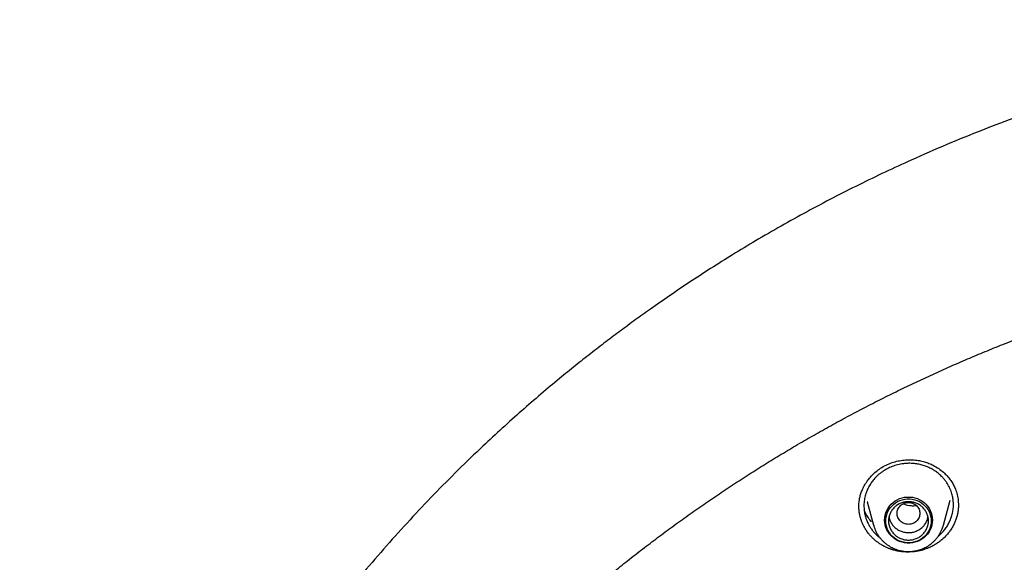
# Model space of a CAD drawing. Header units: millimetres. Extents: x 8 to 849, y 12 to 2010.
# Tile 89 of 113: x 359 to 394, y 1876 to 1895. Entities that reach past the tile are written whole.
import ezdxf

# ---------------------------------------------------------------- set-up
doc = ezdxf.new("R2010")
doc.units = ezdxf.units.MM

msp = doc.modelspace()

# ---------------------------------------------------------------- linework, layer by layer
at = {"color": 7, "linetype": 'Continuous', "lineweight": 30}
for p, q in [((391.668, 1877.409), (391.905, 1878.286)), ((388.998, 1878.237), (389.221, 1877.409)), ((389.002, 1878.23), (388.999, 1878.237)), ((392.197, 1878.118), (392.197, 1878.113))]:
    msp.add_line(p, q, dxfattribs=at)
at = {"color": 7, "linetype": 'Continuous', "lineweight": 30, "flags": 128}
for points in [[(389.604, 1877.593), (389.609, 1877.681), (389.624, 1877.767), (389.648, 1877.852), (389.682, 1877.933), (389.725, 1878.011), (389.776, 1878.083), (389.835, 1878.15), (389.901, 1878.211), (389.973, 1878.264), (390.051, 1878.309), (390.134, 1878.346), (390.22, 1878.374), (390.309, 1878.392), (390.399, 1878.402), (390.49, 1878.402), (390.581, 1878.392), (390.669, 1878.374), (390.756, 1878.346), (390.838, 1878.309), (390.916, 1878.264), (390.989, 1878.211), (391.055, 1878.15), (391.114, 1878.083), (391.165, 1878.011), (391.207, 1877.933), (391.241, 1877.852), (391.265, 1877.767), (391.28, 1877.681), (391.285, 1877.593), (391.28, 1877.506), (391.265, 1877.419), (391.241, 1877.335), (391.207, 1877.253), (391.165, 1877.176), (391.114, 1877.103), (391.055, 1877.036), (390.989, 1876.976), (390.916, 1876.923), (390.838, 1876.878), (390.756, 1876.841), (390.669, 1876.813), (390.581, 1876.794), (390.49, 1876.785), (390.399, 1876.785), (390.309, 1876.794), (390.22, 1876.813), (390.134, 1876.841), (390.051, 1876.878), (389.973, 1876.923), (389.901, 1876.976), (389.835, 1877.036), (389.776, 1877.103), (389.725, 1877.176), (389.682, 1877.253), (389.648, 1877.335), (389.624, 1877.419), (389.609, 1877.506), (389.604, 1877.593)], [(390.445, 1876.793), (390.357, 1876.798), (390.27, 1876.811), (390.185, 1876.835), (390.103, 1876.867), (390.026, 1876.907), (389.953, 1876.955), (389.887, 1877.011), (389.827, 1877.074), (389.775, 1877.142), (389.731, 1877.216), (389.695, 1877.293), (389.669, 1877.374), (389.652, 1877.458), (389.645, 1877.542), (389.647, 1877.627), (389.659, 1877.712), (389.681, 1877.794), (389.712, 1877.873), (389.752, 1877.949), (389.8, 1878.02), (389.856, 1878.086), (389.919, 1878.145), (389.989, 1878.197), (390.064, 1878.242), (390.144, 1878.278), (390.227, 1878.306), (390.313, 1878.324), (390.401, 1878.333), (390.489, 1878.333), (390.576, 1878.324), (390.662, 1878.306), (390.746, 1878.278), (390.825, 1878.242), (390.9, 1878.197), (390.97, 1878.145), (391.033, 1878.086), (391.089, 1878.02), (391.137, 1877.949), (391.177, 1877.873), (391.208, 1877.794), (391.23, 1877.712), (391.242, 1877.627), (391.244, 1877.542), (391.237, 1877.458), (391.22, 1877.374), (391.194, 1877.293), (391.158, 1877.216), (391.114, 1877.142), (391.062, 1877.074), (391.002, 1877.011), (390.936, 1876.955), (390.864, 1876.907), (390.786, 1876.867), (390.704, 1876.835), (390.62, 1876.811), (390.533, 1876.798), (390.445, 1876.793)]]:
    msp.add_lwpolyline(points, dxfattribs=at)
at = {"color": 7, "linetype": 'Continuous', "lineweight": 30}
for points, knots in [([(413.569, 1895.163), (413.259, 1895.162), (412.649, 1895.159), (411.746, 1895.136), (410.871, 1895.101), (410.023, 1895.054), (409.203, 1894.996), (408.41, 1894.929), (407.62, 1894.85), (406.835, 1894.762), (406.058, 1894.663), (405.315, 1894.558), (404.605, 1894.448), (403.928, 1894.334), (403.284, 1894.219), (402.673, 1894.102), (402.094, 1893.985), (401.549, 1893.868), (401.039, 1893.754), (400.564, 1893.644), (400.12, 1893.536), (399.694, 1893.43), (399, 1893.251), (398.031, 1892.985), (396.788, 1892.612), (395.541, 1892.206), (394.291, 1891.766), (393.04, 1891.292), (391.788, 1890.783), (390.649, 1890.286), (389.622, 1889.813), (388.706, 1889.37), (387.792, 1888.907), (386.879, 1888.423), (385.973, 1887.92), (385.102, 1887.415), (384.277, 1886.917), (383.504, 1886.432), (382.766, 1885.951), (382.062, 1885.477), (381.426, 1885.034), (380.853, 1884.623), (380.331, 1884.24), (379.81, 1883.847), (379.28, 1883.438), (378.74, 1883.01), (378.155, 1882.534), (377.527, 1882.007), (376.855, 1881.425), (376.177, 1880.818), (375.433, 1880.128), (374.63, 1879.354), (373.776, 1878.491), (372.936, 1877.603), (372.111, 1876.689), (371.305, 1875.754), (370.517, 1874.795), (369.746, 1873.81), (368.988, 1872.793), (368.329, 1871.862), (367.763, 1871.026), (367.284, 1870.294), (366.815, 1869.55), (366.363, 1868.804), (365.934, 1868.071), (365.548, 1867.385), (365.202, 1866.749), (364.891, 1866.16), (364.649, 1865.685), (364.467, 1865.321), (364.34, 1865.064), (364.217, 1864.811), (364.1, 1864.565), (363.997, 1864.347), (363.909, 1864.161), (363.838, 1864.007), (363.777, 1863.873), (363.724, 1863.758), (363.68, 1863.661), (363.64, 1863.573), (363.593, 1863.467), (363.532, 1863.33), (363.456, 1863.158), (363.371, 1862.963), (363.271, 1862.732), (363.156, 1862.462), (363.025, 1862.149), (362.885, 1861.807), (362.735, 1861.435), (362.577, 1861.033), (362.391, 1860.547), (362.182, 1859.981), (361.957, 1859.345), (361.738, 1858.701), (361.527, 1858.053), (361.324, 1857.402), (361.13, 1856.747), (360.945, 1856.089), (360.733, 1855.295), (360.501, 1854.363), (360.258, 1853.29), (360.039, 1852.212), (359.844, 1851.134), (359.674, 1850.067), (359.529, 1849.015), (359.409, 1847.979), (359.31, 1846.953), (359.261, 1846.271), (359.237, 1845.932)], [0, 0, 0, 0, 0.011326, 0.022328, 0.033005, 0.043359, 0.053389, 0.063094, 0.072476, 0.082421, 0.091975, 0.101136, 0.109906, 0.118283, 0.126268, 0.133861, 0.141062, 0.147871, 0.154287, 0.160208, 0.16575, 0.171024, 0.176305, 0.192006, 0.207877, 0.223917, 0.240128, 0.256509, 0.273069, 0.289822, 0.302202, 0.314686, 0.327273, 0.339963, 0.352757, 0.365482, 0.377097, 0.38833, 0.39918, 0.409649, 0.419735, 0.427848, 0.435727, 0.443746, 0.452017, 0.460538, 0.46931, 0.479971, 0.49098, 0.502318, 0.513779, 0.528734, 0.543804, 0.558988, 0.574289, 0.589712, 0.60507, 0.62066, 0.636481, 0.652534, 0.663364, 0.674298, 0.685335, 0.696364, 0.707012, 0.717246, 0.725911, 0.734256, 0.742281, 0.745953, 0.749554, 0.753084, 0.756543, 0.759789, 0.762173, 0.764291, 0.766143, 0.767729, 0.76905, 0.770153, 0.771389, 0.773421, 0.775809, 0.778477, 0.781421, 0.785286, 0.789542, 0.794189, 0.799228, 0.804659, 0.810481, 0.818855, 0.827398, 0.835955, 0.844526, 0.85311, 0.861707, 0.870318, 0.878942, 0.892768, 0.906628, 0.920523, 0.934377, 0.94805, 0.961301, 0.974375, 0.987275, 1, 1, 1, 1]), ([(362.424, 1846.442), (362.46, 1846.628), (362.536, 1847.027), (362.664, 1847.637), (362.805, 1848.271), (362.955, 1848.904), (363.114, 1849.535), (363.28, 1850.164), (363.455, 1850.791), (363.639, 1851.415), (363.831, 1852.037), (364.031, 1852.657), (364.24, 1853.274), (364.457, 1853.889), (364.682, 1854.5), (364.916, 1855.109), (365.157, 1855.715), (365.407, 1856.318), (365.665, 1856.918), (365.931, 1857.514), (366.204, 1858.107), (366.486, 1858.697), (366.776, 1859.283), (367.074, 1859.865), (367.379, 1860.443), (367.692, 1861.018), (368.013, 1861.589), (368.341, 1862.156), (368.677, 1862.718), (369.021, 1863.276), (369.372, 1863.83), (369.731, 1864.38), (370.096, 1864.925), (370.47, 1865.465), (370.85, 1866.001), (371.237, 1866.532), (371.632, 1867.058), (372.034, 1867.579), (372.443, 1868.095), (372.858, 1868.606), (373.281, 1869.111), (373.71, 1869.612), (374.146, 1870.106), (374.588, 1870.596), (375.037, 1871.08), (375.493, 1871.558), (375.955, 1872.03), (376.423, 1872.497), (376.897, 1872.958), (377.378, 1873.413), (377.865, 1873.861), (378.357, 1874.304), (378.856, 1874.74), (379.36, 1875.171), (379.87, 1875.594), (380.386, 1876.012), (380.908, 1876.423), (381.435, 1876.827), (381.967, 1877.225), (382.504, 1877.616), (383.047, 1878.001), (383.595, 1878.378), (384.148, 1878.749), (384.706, 1879.113), (385.269, 1879.47), (385.836, 1879.819), (386.408, 1880.162), (386.985, 1880.498), (387.566, 1880.826), (388.152, 1881.147), (388.741, 1881.46), (389.335, 1881.767), (389.933, 1882.065), (390.535, 1882.357), (391.141, 1882.64), (391.751, 1882.917), (392.364, 1883.185), (392.981, 1883.446), (393.601, 1883.699), (394.225, 1883.945), (394.852, 1884.182), (395.482, 1884.412), (396.115, 1884.634), (396.751, 1884.848), (397.39, 1885.054), (398.031, 1885.251), (398.676, 1885.441), (399.322, 1885.623), (399.971, 1885.797), (400.623, 1885.963), (401.276, 1886.12), (401.932, 1886.27), (402.589, 1886.411), (403.249, 1886.544), (403.91, 1886.669), (404.572, 1886.785), (405.237, 1886.893), (405.902, 1886.993), (406.569, 1887.085), (407.237, 1887.168), (407.907, 1887.243), (408.577, 1887.309), (409.248, 1887.367), (409.919, 1887.417), (410.592, 1887.458), (411.264, 1887.491), (411.937, 1887.516), (412.611, 1887.532), (413.285, 1887.54), (413.958, 1887.539), (414.632, 1887.53), (415.305, 1887.513), (415.978, 1887.487), (416.651, 1887.452), (417.323, 1887.41), (417.995, 1887.359), (418.666, 1887.299), (419.336, 1887.231), (420.005, 1887.155), (420.672, 1887.071), (421.339, 1886.978), (422.005, 1886.877), (422.669, 1886.767), (423.331, 1886.65), (423.992, 1886.524), (424.651, 1886.389), (425.308, 1886.247), (425.963, 1886.096), (426.617, 1885.937), (427.268, 1885.771), (427.916, 1885.595), (428.563, 1885.412), (429.206, 1885.221), (429.847, 1885.022), (430.486, 1884.815), (431.121, 1884.6), (431.754, 1884.377), (432.384, 1884.146), (433.01, 1883.907), (433.633, 1883.66), (434.253, 1883.406), (434.869, 1883.144), (435.482, 1882.874), (436.091, 1882.597), (436.696, 1882.312), (437.298, 1882.019), (437.895, 1881.719), (438.488, 1881.412), (439.077, 1881.097), (439.662, 1880.775), (440.243, 1880.446), (440.819, 1880.109), (441.39, 1879.765), (441.957, 1879.415), (442.519, 1879.057), (443.076, 1878.692), (443.628, 1878.32), (444.175, 1877.941), (444.717, 1877.556), (445.254, 1877.164), (445.785, 1876.765), (446.311, 1876.359), (446.832, 1875.947), (447.347, 1875.529), (447.856, 1875.104), (448.36, 1874.673), (448.857, 1874.235), (449.349, 1873.792), (449.835, 1873.342), (450.315, 1872.886), (450.788, 1872.425), (451.255, 1871.957), (451.716, 1871.484), (452.171, 1871.005), (452.619, 1870.52), (453.06, 1870.03), (453.495, 1869.534), (453.923, 1869.033), (454.344, 1868.527), (454.759, 1868.015), (455.167, 1867.498), (455.567, 1866.976), (455.961, 1866.45), (456.347, 1865.918), (456.726, 1865.382), (457.099, 1864.841), (457.463, 1864.295), (457.821, 1863.745), (458.17, 1863.19), (458.513, 1862.631), (458.848, 1862.068), (459.175, 1861.501), (459.495, 1860.929), (459.807, 1860.354), (460.111, 1859.775), (460.407, 1859.192), (460.696, 1858.605), (460.976, 1858.015), (461.249, 1857.422), (461.513, 1856.825), (461.77, 1856.225), (462.018, 1855.621), (462.259, 1855.015), (462.491, 1854.406), (462.715, 1853.794), (462.93, 1853.179), (463.138, 1852.561), (463.337, 1851.941), (463.527, 1851.319), (463.71, 1850.694), (463.884, 1850.067), (464.049, 1849.437), (464.206, 1848.806), (464.355, 1848.173), (464.494, 1847.538), (464.616, 1846.954), (464.687, 1846.58), (464.717, 1846.419)], [0, 0, 0, 0, 0.00408, 0.00874, 0.0134, 0.01806, 0.02272, 0.02738, 0.03204, 0.0367, 0.04136, 0.04602, 0.05068, 0.05534, 0.06, 0.064659, 0.069319, 0.073979, 0.078639, 0.083299, 0.087958, 0.092618, 0.097278, 0.101938, 0.106597, 0.111257, 0.115917, 0.120576, 0.125236, 0.129896, 0.134555, 0.139215, 0.143874, 0.148534, 0.153193, 0.157853, 0.162512, 0.167172, 0.171831, 0.176491, 0.18115, 0.185809, 0.190469, 0.195128, 0.199787, 0.204447, 0.209106, 0.213765, 0.218425, 0.223084, 0.227743, 0.232402, 0.237061, 0.24172, 0.24638, 0.251039, 0.255698, 0.260357, 0.265016, 0.269675, 0.274334, 0.278993, 0.283652, 0.288311, 0.29297, 0.297629, 0.302288, 0.306947, 0.311606, 0.316265, 0.320923, 0.325582, 0.330241, 0.3349, 0.339559, 0.344218, 0.348876, 0.353535, 0.358194, 0.362853, 0.367511, 0.37217, 0.376829, 0.381488, 0.386146, 0.390805, 0.395464, 0.400122, 0.404781, 0.40944, 0.414098, 0.418757, 0.423416, 0.428074, 0.432733, 0.437391, 0.44205, 0.446709, 0.451367, 0.456026, 0.460684, 0.465343, 0.470002, 0.47466, 0.479319, 0.483977, 0.488636, 0.493295, 0.497953, 0.502612, 0.50727, 0.511929, 0.516587, 0.521246, 0.525905, 0.530563, 0.535222, 0.53988, 0.544539, 0.549197, 0.553856, 0.558515, 0.563173, 0.567832, 0.57249, 0.577149, 0.581808, 0.586466, 0.591125, 0.595784, 0.600442, 0.605101, 0.609759, 0.614418, 0.619077, 0.623735, 0.628394, 0.633053, 0.637712, 0.64237, 0.647029, 0.651688, 0.656346, 0.661005, 0.665664, 0.670323, 0.674982, 0.67964, 0.684299, 0.688958, 0.693617, 0.698276, 0.702935, 0.707594, 0.712252, 0.716911, 0.72157, 0.726229, 0.730888, 0.735547, 0.740206, 0.744865, 0.749524, 0.754183, 0.758842, 0.763502, 0.768161, 0.77282, 0.777479, 0.782138, 0.786797, 0.791456, 0.796116, 0.800775, 0.805434, 0.810093, 0.814753, 0.819412, 0.824071, 0.828731, 0.83339, 0.83805, 0.842709, 0.847368, 0.852028, 0.856687, 0.861347, 0.866006, 0.870666, 0.875325, 0.879985, 0.884645, 0.889304, 0.893964, 0.898624, 0.903283, 0.907943, 0.912603, 0.917262, 0.921922, 0.926582, 0.931242, 0.935901, 0.940561, 0.945221, 0.949881, 0.954541, 0.959201, 0.96386, 0.96852, 0.97318, 0.97784, 0.9825, 0.98716, 0.99182, 0.99648, 1, 1, 1, 1]), ([(389.604, 1879.495), (389.673, 1879.529), (389.809, 1879.594), (390.023, 1879.659), (390.234, 1879.699), (390.44, 1879.715), (390.637, 1879.709), (390.825, 1879.684), (391, 1879.642), (391.162, 1879.586), (391.332, 1879.509), (391.503, 1879.407), (391.667, 1879.279), (391.801, 1879.148), (391.911, 1879.014), (392, 1878.877), (392.081, 1878.717), (392.146, 1878.533), (392.19, 1878.324), (392.196, 1878.183), (392.199, 1878.113)], [0, 0, 0, 0, 0.06324, 0.123992, 0.182412, 0.238575, 0.292523, 0.344298, 0.39395, 0.441435, 0.486763, 0.550688, 0.60971, 0.66376, 0.71285, 0.760089, 0.807543, 0.87125, 0.935442, 1, 1, 1, 1]), ([(388.703, 1878.059), (388.703, 1878.064), (388.703, 1878.079), (388.703, 1878.116), (388.706, 1878.179), (388.715, 1878.272), (388.735, 1878.391), (388.771, 1878.527), (388.829, 1878.678), (388.911, 1878.839), (389.014, 1878.993), (389.134, 1879.137), (389.267, 1879.266), (389.422, 1879.39), (389.542, 1879.46), (389.604, 1879.495)], [0, 0, 0, 0, 0.010826, 0.028443, 0.067692, 0.122322, 0.192251, 0.277372, 0.366169, 0.467696, 0.582019, 0.676122, 0.77724, 0.885226, 1, 1, 1, 1]), ([(389.694, 1879.392), (389.637, 1879.359), (389.522, 1879.293), (389.367, 1879.168), (389.238, 1879.037), (389.135, 1878.903), (389.056, 1878.775), (388.994, 1878.648), (388.941, 1878.508), (388.899, 1878.348), (388.876, 1878.157), (388.881, 1877.969), (388.906, 1877.808), (388.94, 1877.681), (388.982, 1877.563), (389.034, 1877.453), (389.098, 1877.342), (389.167, 1877.243), (389.255, 1877.138), (389.346, 1877.047), (389.416, 1876.993), (389.442, 1876.972)], [0, 0, 0, 0, 0.0647723, 0.1308515, 0.1982612, 0.2497225, 0.3019557, 0.3516124, 0.3950185, 0.4571627, 0.5242194, 0.5962087, 0.6534731, 0.6959496, 0.7346915, 0.7843793, 0.8236068, 0.8682442, 0.9099216, 0.9652725, 1, 1, 1, 1]), ([(391.489, 1877.028), (391.503, 1877.038), (391.57, 1877.09), (391.663, 1877.191), (391.768, 1877.326), (391.851, 1877.461), (391.92, 1877.605), (391.963, 1877.732), (391.99, 1877.837), (392.005, 1877.918), (392.016, 1878), (392.022, 1878.081), (392.022, 1878.15), (392.02, 1878.208), (392.017, 1878.259), (392.007, 1878.349), (391.982, 1878.482), (391.923, 1878.661), (391.846, 1878.819), (391.762, 1878.947), (391.688, 1879.041), (391.598, 1879.139), (391.49, 1879.236), (391.352, 1879.336), (391.202, 1879.421), (391.044, 1879.488), (390.915, 1879.528), (390.813, 1879.551), (390.734, 1879.566), (390.655, 1879.576), (390.55, 1879.585), (390.419, 1879.587), (390.247, 1879.573), (390.063, 1879.538), (389.871, 1879.478), (389.753, 1879.42), (389.694, 1879.392)], [0, 0, 0, 0, 0.011208, 0.056503, 0.091383, 0.127032, 0.163449, 0.200636, 0.219524, 0.238604, 0.257876, 0.27734, 0.294839, 0.306088, 0.318138, 0.330988, 0.369142, 0.412954, 0.462404, 0.491044, 0.518545, 0.544908, 0.582314, 0.617174, 0.659694, 0.697719, 0.731259, 0.748918, 0.766459, 0.783882, 0.80119, 0.835449, 0.869252, 0.913612, 0.95719, 1, 1, 1, 1]), ([(391.294, 1876.684), (391.272, 1876.673), (391.239, 1876.656), (391.194, 1876.635), (391.16, 1876.62), (391.126, 1876.606), (391.079, 1876.587), (391.032, 1876.571), (390.985, 1876.555), (390.949, 1876.545), (390.913, 1876.534), (390.877, 1876.525), (390.829, 1876.514), (390.78, 1876.503), (390.731, 1876.495), (390.694, 1876.489), (390.657, 1876.484), (390.619, 1876.48), (390.582, 1876.476), (390.532, 1876.473), (390.483, 1876.47), (390.433, 1876.47), (390.395, 1876.47), (390.358, 1876.471), (390.321, 1876.473), (390.283, 1876.475), (390.234, 1876.479), (390.185, 1876.485), (390.136, 1876.492), (390.099, 1876.498), (390.062, 1876.505), (390.026, 1876.513), (389.978, 1876.524), (389.93, 1876.537), (389.883, 1876.551), (389.848, 1876.562), (389.813, 1876.574), (389.778, 1876.587), (389.744, 1876.6), (389.699, 1876.619), (389.654, 1876.639), (389.611, 1876.661), (389.578, 1876.677), (389.546, 1876.695), (389.514, 1876.713), (389.473, 1876.738), (389.432, 1876.764), (389.392, 1876.791), (389.363, 1876.812), (389.334, 1876.834), (389.305, 1876.856), (389.277, 1876.879), (389.241, 1876.91), (389.205, 1876.942), (389.171, 1876.975), (389.146, 1877.001), (389.121, 1877.027), (389.097, 1877.053), (389.074, 1877.08), (389.044, 1877.117), (389.015, 1877.154), (388.987, 1877.192), (388.967, 1877.222), (388.948, 1877.251), (388.929, 1877.281), (388.911, 1877.311), (388.888, 1877.352), (388.866, 1877.394), (388.846, 1877.436), (388.831, 1877.468), (388.818, 1877.501), (388.805, 1877.533), (388.789, 1877.577), (388.774, 1877.622), (388.761, 1877.666), (388.752, 1877.7), (388.743, 1877.734), (388.736, 1877.768), (388.729, 1877.803), (388.721, 1877.848), (388.714, 1877.895), (388.709, 1877.941), (388.706, 1877.976), (388.704, 1878.011), (388.702, 1878.046), (388.702, 1878.073), (388.702, 1878.089), (388.702, 1878.093)], [0, 0, 0, 0, 0.020543, 0.030813, 0.041083, 0.051353, 0.061623, 0.082166, 0.092436, 0.102706, 0.112976, 0.123246, 0.133516, 0.154059, 0.164329, 0.174599, 0.184869, 0.195139, 0.205409, 0.215679, 0.236222, 0.246492, 0.256762, 0.267032, 0.277302, 0.287571, 0.297841, 0.318385, 0.328655, 0.338924, 0.349194, 0.359464, 0.369734, 0.390278, 0.400548, 0.410817, 0.421087, 0.431357, 0.441627, 0.451897, 0.47244, 0.48271, 0.49298, 0.50325, 0.51352, 0.52379, 0.544333, 0.554603, 0.564873, 0.575142, 0.585412, 0.595682, 0.605952, 0.626495, 0.636765, 0.647035, 0.657305, 0.667575, 0.677845, 0.688115, 0.708658, 0.718928, 0.729198, 0.739467, 0.749737, 0.760007, 0.770277, 0.790821, 0.801091, 0.811361, 0.82163, 0.8319, 0.84217, 0.862713, 0.872983, 0.883253, 0.893523, 0.903793, 0.914063, 0.924333, 0.944876, 0.955146, 0.965415, 0.975685, 0.985955, 0.996225, 1, 1, 1, 1]), ([(389.146, 1877.539), (389.14, 1877.545), (389.088, 1877.597), (389.013, 1877.704), (388.934, 1877.833), (388.9, 1877.912), (388.888, 1877.941)], [0, 0, 0, 0, 0.051737, 0.430978, 0.795326, 1, 1, 1, 1]), ([(390.445, 1878.212), (390.392, 1878.206), (390.288, 1878.194), (390.154, 1878.106), (390.066, 1877.978), (390.034, 1877.827), (390.066, 1877.675), (390.154, 1877.547), (390.288, 1877.462), (390.445, 1877.431), (390.601, 1877.462), (390.735, 1877.547), (390.823, 1877.675), (390.855, 1877.827), (390.823, 1877.978), (390.735, 1878.106), (390.601, 1878.194), (390.497, 1878.206), (390.445, 1878.212)], [0, 0, 0, 0, 0.0625, 0.125, 0.1875, 0.25, 0.3125, 0.375, 0.4375, 0.5, 0.5625, 0.625, 0.6875, 0.75, 0.8125, 0.875, 0.9375, 1, 1, 1, 1]), ([(390.724, 1878.101), (390.713, 1878.098), (390.657, 1878.084), (390.505, 1878.087), (390.349, 1878.104), (390.27, 1878.161), (390.264, 1878.165)], [0, 0, 0, 0, 0.072384, 0.366421, 0.954658, 1, 1, 1, 1]), ([(392.2, 1878.116), (392.2, 1878.11), (392.2, 1878.093), (392.199, 1878.064), (392.196, 1878.018), (392.192, 1877.971), (392.186, 1877.924), (392.181, 1877.889), (392.175, 1877.855), (392.168, 1877.82), (392.161, 1877.785), (392.144, 1877.717), (392.113, 1877.616), (392.061, 1877.487), (391.998, 1877.362), (391.923, 1877.242), (391.838, 1877.127), (391.744, 1877.021), (391.641, 1876.922), (391.528, 1876.83), (391.412, 1876.75), (391.332, 1876.705), (391.294, 1876.684)], [0, 0, 0, 0, 0.009245, 0.029554, 0.049863, 0.090488, 0.110798, 0.131107, 0.151416, 0.171725, 0.192035, 0.212344, 0.293655, 0.372025, 0.450397, 0.531024, 0.611653, 0.690015, 0.768378, 0.848994, 0.92961, 1, 1, 1, 1]), ([(389.76, 1877.702), (389.765, 1877.675), (389.778, 1877.605), (389.828, 1877.5), (389.905, 1877.39), (390.004, 1877.297), (390.12, 1877.224), (390.248, 1877.175), (390.384, 1877.15), (390.522, 1877.152), (390.658, 1877.178), (390.74, 1877.216), (390.782, 1877.235)], [0, 0, 0, 0, 0.063068, 0.167172, 0.271275, 0.375379, 0.479482, 0.583586, 0.687689, 0.791793, 0.895896, 1, 1, 1, 1]), ([(390.782, 1877.235), (390.821, 1877.259), (390.898, 1877.306), (390.995, 1877.402), (391.069, 1877.514), (391.115, 1877.616), (391.126, 1877.681), (391.129, 1877.702)], [0, 0, 0, 0, 0.222803, 0.445605, 0.668408, 0.89121, 1, 1, 1, 1]), ([(389.222, 1877.409), (389.226, 1877.396), (389.238, 1877.349), (389.267, 1877.269), (389.311, 1877.172), (389.363, 1877.081), (389.42, 1876.997), (389.482, 1876.921), (389.549, 1876.849), (389.622, 1876.783), (389.7, 1876.724), (389.782, 1876.67), (389.867, 1876.623), (389.956, 1876.583), (390.045, 1876.55), (390.133, 1876.525), (390.213, 1876.508), (390.284, 1876.498), (390.359, 1876.49), (390.412, 1876.489), (390.445, 1876.488)], [0, 0, 0, 0, 0.025051, 0.089822, 0.155216, 0.221301, 0.281018, 0.340743, 0.400457, 0.460136, 0.519741, 0.579215, 0.638456, 0.697284, 0.755331, 0.811698, 0.863453, 0.903497, 0.941053, 1, 1, 1, 1]), ([(390.445, 1876.488), (390.48, 1876.489), (390.531, 1876.49), (390.605, 1876.498), (390.668, 1876.507), (390.743, 1876.522), (390.821, 1876.543), (390.902, 1876.571), (390.983, 1876.604), (391.063, 1876.645), (391.142, 1876.692), (391.219, 1876.745), (391.292, 1876.805), (391.361, 1876.871), (391.426, 1876.943), (391.485, 1877.02), (391.539, 1877.102), (391.586, 1877.188), (391.626, 1877.279), (391.653, 1877.354), (391.664, 1877.4), (391.668, 1877.413)], [0, 0, 0, 0, 0.064639, 0.091095, 0.135005, 0.180707, 0.229826, 0.281189, 0.334323, 0.388852, 0.444508, 0.501094, 0.558464, 0.616507, 0.67514, 0.734299, 0.793939, 0.854026, 0.914537, 0.97546, 1, 1, 1, 1])]:
    msp.add_open_spline(points, degree=3, knots=knots, dxfattribs=at)
msp.add_open_spline([(390.445, 1876.889), (390.399, 1876.892), (390.307, 1876.897), (390.175, 1876.937), (390.053, 1876.999), (389.946, 1877.084), (389.859, 1877.187), (389.794, 1877.304), (389.754, 1877.431), (389.74, 1877.564), (389.754, 1877.696), (389.794, 1877.824), (389.859, 1877.941), (389.946, 1878.044), (390.053, 1878.128), (390.175, 1878.191), (390.307, 1878.23), (390.445, 1878.243), (390.582, 1878.23), (390.714, 1878.191), (390.836, 1878.128), (390.943, 1878.044), (391.03, 1877.941), (391.095, 1877.824), (391.136, 1877.696), (391.149, 1877.564), (391.136, 1877.431), (391.095, 1877.304), (391.03, 1877.187), (390.943, 1877.084), (390.836, 1876.999), (390.714, 1876.937), (390.582, 1876.897), (390.49, 1876.892), (390.445, 1876.889)], degree=3, dxfattribs=at)

doc.saveas('drawing.dxf')
